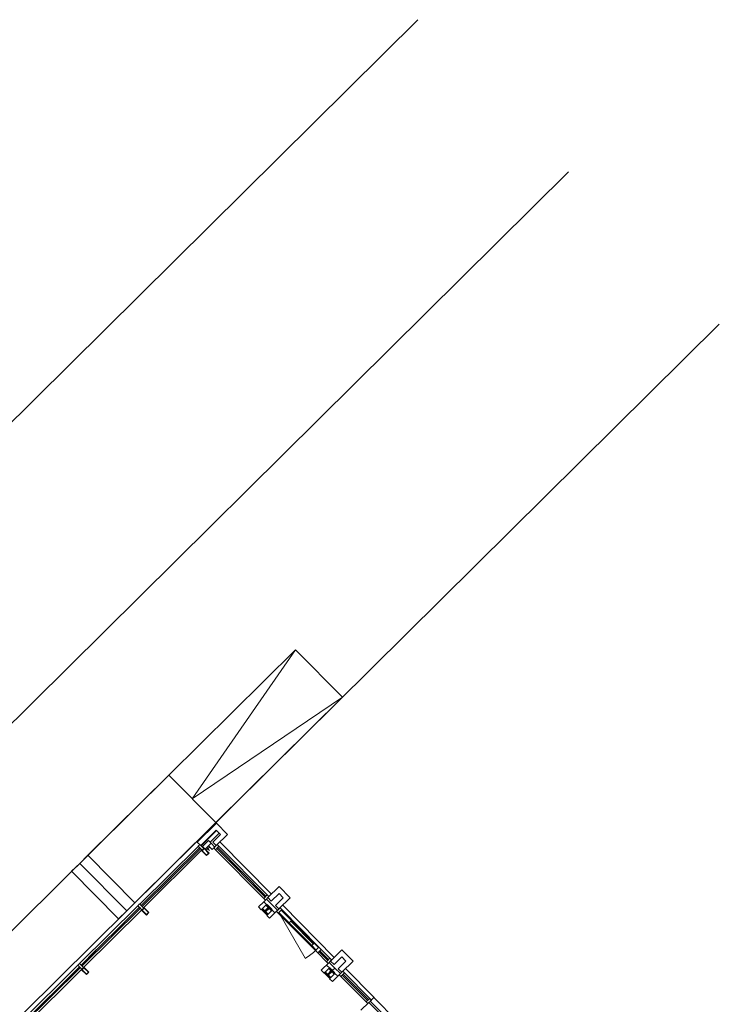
# Model space of a CAD drawing. Header units: metres. Extents: x 135839.8 to 135883.6, y 458209 to 458254.1.
# Tile 18 of 18: x 135859.1 to 135873.2, y 458234.2 to 458254.1. Entities that reach past the tile are written whole.
import ezdxf

# ---------------------------------------------------------------- set-up
doc = ezdxf.new("R2010")
doc.units = ezdxf.units.M
doc.header["$MEASUREMENT"] = 0
doc.layers.get('Defpoints').update_dxf_attribs({"color": 251, "lineweight": 5})
for name, color, linetype, lineweight in [('22_Metselwerk', 7, 'Continuous', 5), ('25_Metaalconstructiewerk', 7, 'Continuous', 5), ('30_Kozijnen-ramen-deuren', 7, 'Continuous', 5), ('34_Beglazing', 7, 'Continuous', 5)]:
    doc.layers.add(name, color=color, linetype=linetype, lineweight=lineweight)

# ---------------------------------------------------------------- blocks, each defined once
blk = doc.blocks.new('28_OOA_HEA-kolom - HE140A-1399739-begane grond TO')
at = {"layer": '25_Metaalconstructiewerk'}
blk.add_hatch(color=7, dxfattribs=at).paths.add_polyline_path([(70, -66), (70, -58), (15, -58), (6, -54), (3, -46), (3, 46), (6, 54), (15, 58), (70, 58), (70, 67), (-70, 67), (-70, 58), (-15, 58), (-6, 54), (-3, 46), (-3, -46), (-6, -54), (-15, -58), (-70, -58), (-70, -66)], flags=0)
at = {"layer": '25_Metaalconstructiewerk', "lineweight": 50}
for p, q in [((70, 67), (-70, 67)), ((-70, 67), (-70, 58)), ((-70, 58), (-15, 58)), ((-3, 46), (-3, -46)), ((3, -46), (3, 46)), ((15, 58), (70, 58)), ((70, 58), (70, 67)), ((-15, -58), (-70, -58)), ((-70, -58), (-70, -66)), ((-70, -66), (70, -66)), ((70, -58), (15, -58)), ((70, -66), (70, -58))]:
    blk.add_line(p, q, dxfattribs=at)
for centre, start, end in [((-15, 46), 0, 90), ((15, 46), 90, 180), ((-15, -46), 270, 0), ((15, -46), 180, 270)]:
    blk.add_arc(centre, 12, start, end, dxfattribs=at)
blk = doc.blocks.new('30_OOA_vulling_bi_vast_glas - in kader-2366326-begane grond TO')
at = {"layer": '34_Beglazing'}
blk.add_line((-324.25, 12), (324.25, 12), dxfattribs=at)

msp = doc.modelspace()

# ---------------------------------------------------------------- hatches: boundary and pattern name
at = {"layer": '25_Metaalconstructiewerk'}
h = msp.add_hatch(color=256, dxfattribs=at)
h.paths.add_polyline_path([(135862.841, 458237.321), (135862.791, 458237.271), (135862.889, 458237.172), (135862.939, 458237.221), (135862.849, 458237.312)], flags=0)
h.paths.add_polyline_path([(135862.841, 458237.312), (135862.93, 458237.221), (135862.889, 458237.181), (135862.8, 458237.271)], flags=0)
h = msp.add_hatch(color=256, dxfattribs=at)
h.paths.add_polyline_path([(135861.726, 458236.02), (135861.627, 458236.119), (135861.578, 458236.07), (135861.676, 458235.97)], flags=0)
h.paths.add_polyline_path([(135861.717, 458236.02), (135861.676, 458235.979), (135861.587, 458236.07), (135861.627, 458236.11)], flags=0)
h = msp.add_hatch(color=256, dxfattribs=at)
h.paths.add_polyline_path([(135860.513, 458234.818), (135860.414, 458234.917), (135860.365, 458234.868), (135860.463, 458234.769)], flags=0)
h.paths.add_polyline_path([(135860.414, 458234.908), (135860.504, 458234.818), (135860.463, 458234.778), (135860.374, 458234.868)], flags=0)

# ---------------------------------------------------------------- linework, layer by layer
at = {"layer": '22_Metselwerk'}
for p, q in [((135863.086, 458237.826), (135862.702, 458237.446)), ((135862.773, 458237.375), (135863.085, 458237.685)), ((135863.085, 458237.685), (135863.17, 458237.599)), ((135863.311, 458237.599), (135863.086, 458237.826)), ((135863.092, 458237.678), (135862.78, 458237.368)), ((135863.17, 458237.599), (135863.013, 458237.445)), ((135863.084, 458237.374), (135863.311, 458237.599)), ((135862.702, 458237.446), (135862.773, 458237.375)), ((135862.929, 458237.473), (135862.808, 458237.354)), ((135862.808, 458237.354), (135862.861, 458237.3)), ((135862.861, 458237.3), (135862.981, 458237.42)), ((135862.981, 458237.42), (135862.928, 458237.367)), ((135862.928, 458237.367), (135863.002, 458237.293)), ((135862.981, 458237.42), (135862.929, 458237.473)), ((135863.055, 458237.345), (135862.981, 458237.42)), ((135863.002, 458237.293), (135863.055, 458237.345)), ((135863.013, 458237.445), (135863.084, 458237.374)), ((135864.353, 458236.547), (135864.125, 458236.322)), ((135864.578, 458236.32), (135864.353, 458236.547)), ((135864.097, 458236.294), (135864.044, 458236.241)), ((135864.322, 458236.067), (135864.097, 458236.294)), ((135864.125, 458236.322), (135864.196, 458236.251)), ((135864.196, 458236.251), (135864.352, 458236.406)), ((135864.436, 458236.321), (135864.28, 458236.166)), ((135864.35, 458236.095), (135864.578, 458236.32)), ((135864.352, 458236.406), (135864.436, 458236.321)), ((135864.044, 458236.241), (135863.937, 458236.136)), ((135863.937, 458236.136), (135863.993, 458236.079)), ((135863.993, 458236.079), (135864.1, 458236.184)), ((135864.044, 458236.241), (135864.107, 458236.177)), ((135864.1, 458236.184), (135864.044, 458236.241)), ((135864.28, 458236.166), (135864.35, 458236.095)), ((135864.212, 458236.071), (135864.106, 458235.965)), ((135864.106, 458235.965), (135864.162, 458235.908)), ((135864.162, 458235.908), (135864.322, 458236.067)), ((135864.205, 458236.078), (135864.269, 458236.014)), ((135864.269, 458236.014), (135864.212, 458236.071)), ((135865.619, 458235.269), (135865.392, 458235.043)), ((135865.462, 458234.972), (135865.619, 458235.127)), ((135865.845, 458235.041), (135865.619, 458235.269)), ((135865.619, 458235.127), (135865.703, 458235.042)), ((135865.364, 458235.015), (135865.204, 458234.857)), ((135865.26, 458234.8), (135865.367, 458234.906)), ((135865.31, 458234.962), (135865.374, 458234.898)), ((135865.367, 458234.906), (135865.31, 458234.962)), ((135865.476, 458234.901), (135865.364, 458235.015)), ((135865.392, 458235.043), (135865.462, 458234.972)), ((135865.423, 458234.849), (135865.476, 458234.901)), ((135865.589, 458234.788), (135865.476, 458234.901)), ((135865.703, 458235.042), (135865.547, 458234.887)), ((135865.617, 458234.816), (135865.845, 458235.041)), ((135865.204, 458234.857), (135865.26, 458234.8)), ((135865.479, 458234.792), (135865.373, 458234.686)), ((135865.429, 458234.629), (135865.589, 458234.788)), ((135865.472, 458234.799), (135865.536, 458234.735)), ((135865.547, 458234.887), (135865.617, 458234.816)), ((135865.373, 458234.686), (135865.429, 458234.629)), ((135866.265, 458234.304), (135866.194, 458234.233)), ((135866.73, 458233.835), (135866.265, 458234.304)), ((135866.166, 458234.205), (135866.006, 458234.047)), ((135866.856, 458233.509), (135866.166, 458234.205)), ((135866.194, 458234.233), (135866.729, 458233.693))]:
    msp.add_line(p, q, dxfattribs=at)
at = {"layer": '25_Metaalconstructiewerk'}
for p, q in [((135863.145, 458237.624), (135862.96, 458237.441)), ((135862.841, 458237.321), (135862.791, 458237.271)), ((135862.8, 458237.271), (135862.841, 458237.312)), ((135862.939, 458237.221), (135862.841, 458237.321)), ((135862.841, 458237.312), (135862.93, 458237.221)), ((135862.791, 458237.271), (135862.889, 458237.172)), ((135862.889, 458237.181), (135862.8, 458237.271)), ((135862.889, 458237.172), (135862.939, 458237.221)), ((135862.93, 458237.221), (135862.889, 458237.181)), ((135861.627, 458236.119), (135861.578, 458236.07)), ((135861.587, 458236.07), (135861.627, 458236.11)), ((135861.726, 458236.02), (135861.627, 458236.119)), ((135861.627, 458236.11), (135861.717, 458236.02)), ((135861.578, 458236.07), (135861.676, 458235.97)), ((135861.676, 458235.979), (135861.587, 458236.07)), ((135861.676, 458235.97), (135861.726, 458236.02)), ((135861.717, 458236.02), (135861.676, 458235.979)), ((135860.414, 458234.917), (135860.365, 458234.868)), ((135860.374, 458234.868), (135860.414, 458234.908)), ((135860.513, 458234.818), (135860.414, 458234.917)), ((135860.414, 458234.908), (135860.504, 458234.818)), ((135860.365, 458234.868), (135860.463, 458234.769)), ((135860.463, 458234.778), (135860.374, 458234.868)), ((135860.463, 458234.769), (135860.513, 458234.818)), ((135860.504, 458234.818), (135860.463, 458234.778))]:
    msp.add_line(p, q, dxfattribs=at)
at = {"layer": '30_Kozijnen-ramen-deuren'}
for p, q in [((135862.722, 458237.355), (135861.544, 458236.189)), ((135862.748, 458237.329), (135861.57, 458236.162)), ((135861.588, 458236.145), (135862.766, 458237.311)), ((135862.792, 458237.285), (135861.614, 458236.118)), ((135862.766, 458237.311), (135862.748, 458237.329)), ((135862.883, 458237.278), (135862.95, 458237.345)), ((135862.893, 458237.332), (135862.95, 458237.274)), ((135863.068, 458237.291), (135864.042, 458236.308)), ((135863.113, 458237.335), (135863.095, 458237.317)), ((135863.095, 458237.317), (135864.069, 458236.334)), ((135864.087, 458236.351), (135863.113, 458237.335)), ((135863.139, 458237.361), (135864.113, 458236.377)), ((135864.2, 458236.396), (135863.158, 458237.447)), ((135864.113, 458236.377), (135864.042, 458236.308)), ((135864.042, 458236.308), (135864.076, 458236.274)), ((135864.069, 458236.334), (135864.087, 458236.351)), ((135864.076, 458236.274), (135864.147, 458236.343)), ((135864.147, 458236.343), (135864.113, 458236.377)), ((135861.503, 458236.16), (135860.325, 458234.993)), ((135861.535, 458236.127), (135860.357, 458234.961)), ((135860.375, 458234.943), (135861.552, 458236.109)), ((135861.552, 458236.109), (135861.535, 458236.127)), ((135861.57, 458236.162), (135861.588, 458236.145)), ((135865.467, 458235.117), (135864.425, 458236.169)), ((135861.585, 458236.077), (135860.407, 458234.911)), ((135864.335, 458236.012), (135865.087, 458235.253)), ((135864.348, 458236.024), (135864.878, 458235.097)), ((135864.555, 458235.815), (135864.348, 458236.024)), ((135864.396, 458236.072), (135864.604, 458235.863)), ((135864.406, 458236.082), (135865.158, 458235.323)), ((135864.604, 458235.863), (135864.555, 458235.815)), ((135864.555, 458235.815), (135865.012, 458235.354)), ((135865.06, 458235.402), (135864.604, 458235.863)), ((135865.012, 458235.354), (135865.06, 458235.402)), ((135865.1, 458235.265), (135865.012, 458235.354)), ((135865.06, 458235.402), (135865.148, 458235.313)), ((135860.506, 458235.115), (135860.509, 458235.111)), ((135860.507, 458235.116), (135860.559, 458235.167)), ((135860.559, 458235.167), (135860.666, 458235.273)), ((135860.562, 458235.164), (135860.559, 458235.167)), ((135860.666, 458235.273), (135860.669, 458235.27)), ((135865.134, 458235.205), (135865.309, 458235.029)), ((135865.178, 458235.249), (135865.161, 458235.231)), ((135865.161, 458235.231), (135865.335, 458235.055)), ((135865.353, 458235.072), (135865.178, 458235.249)), ((135865.205, 458235.275), (135865.38, 458235.099)), ((135865.38, 458235.099), (135865.309, 458235.029)), ((135865.413, 458235.064), (135865.38, 458235.099)), ((135860.29, 458234.958), (135859.118, 458233.797)), ((135860.322, 458234.926), (135859.15, 458233.764)), ((135859.167, 458233.747), (135860.339, 458234.908)), ((135860.339, 458234.908), (135860.322, 458234.926)), ((135860.357, 458234.961), (135860.375, 458234.943)), ((135865.309, 458235.029), (135865.343, 458234.995)), ((135865.335, 458235.055), (135865.353, 458235.072)), ((135865.343, 458234.995), (135865.413, 458235.064)), ((135860.371, 458234.875), (135859.199, 458233.714)), ((135865.602, 458234.733), (135866.111, 458234.219)), ((135865.646, 458234.777), (135865.628, 458234.759)), ((135865.628, 458234.759), (135866.138, 458234.245)), ((135866.156, 458234.263), (135865.646, 458234.777)), ((135865.672, 458234.803), (135866.182, 458234.289)), ((135866.269, 458234.307), (135865.692, 458234.89)), ((135866.269, 458234.307), (135866.265, 458234.304)), ((135866.182, 458234.289), (135866.111, 458234.219)), ((135866.111, 458234.219), (135866.145, 458234.185)), ((135866.138, 458234.245), (135866.156, 458234.263)), ((135866.145, 458234.185), (135866.216, 458234.255)), ((135866.216, 458234.255), (135866.182, 458234.289))]:
    msp.add_line(p, q, dxfattribs=at)
at = {"layer": '30_Kozijnen-ramen-deuren', "extrusion": (0, 0, -1)}
for p, q in [((135862.751, 458237.396), (135862.716, 458237.361)), ((135862.716, 458237.361), (135862.798, 458237.279)), ((135862.833, 458237.314), (135862.751, 458237.396)), ((135862.798, 458237.279), (135862.833, 458237.314)), ((135863.105, 458237.395), (135863.035, 458237.325)), ((135863.035, 458237.325), (135863.068, 458237.291)), ((135863.068, 458237.291), (135863.139, 458237.361)), ((135863.139, 458237.361), (135863.105, 458237.395)), ((135861.538, 458236.195), (135861.503, 458236.16)), ((135861.503, 458236.16), (135861.585, 458236.077)), ((135861.62, 458236.112), (135861.538, 458236.195)), ((135861.585, 458236.077), (135861.62, 458236.112)), ((135864.372, 458236.116), (135864.301, 458236.046)), ((135864.406, 458236.082), (135864.372, 458236.116)), ((135864.301, 458236.046), (135864.335, 458236.012)), ((135864.335, 458236.012), (135864.406, 458236.082)), ((135865.158, 458235.323), (135865.087, 458235.253)), ((135865.205, 458235.275), (135865.158, 458235.323)), ((135865.087, 458235.253), (135865.134, 458235.205)), ((135865.134, 458235.205), (135865.205, 458235.275)), ((135860.325, 458234.993), (135860.29, 458234.958)), ((135860.29, 458234.958), (135860.371, 458234.875)), ((135860.407, 458234.911), (135860.325, 458234.993)), ((135860.371, 458234.875), (135860.407, 458234.911)), ((135865.639, 458234.837), (135865.568, 458234.767)), ((135865.568, 458234.767), (135865.602, 458234.733)), ((135865.602, 458234.733), (135865.672, 458234.803)), ((135865.672, 458234.803), (135865.639, 458234.837))]:
    msp.add_line(p, q, dxfattribs=at)
at = {"layer": '30_Kozijnen-ramen-deuren'}
for centre, radius, start, end in [((135862.915, 458237.31), 0.008, 44.7283, 224.7283), ((135862.915, 458237.31), 0.008, 134.7283, 314.7283), ((135862.915, 458237.31), 0.008, 314.7283, 134.7283), ((135862.915, 458237.31), 0.008, 224.7283, 44.7283), ((135864.348, 458236.024), 1.068, 299.7283, 314.7283)]:
    msp.add_arc(centre, radius, start, end, dxfattribs=at)
at = {"layer": 'Defpoints'}
for points in [[(135867.152, 458254.05), (135839.757, 458226.914)], [(135870.196, 458250.978), (135842.8, 458223.841)], [(135873.239, 458247.905), (135845.844, 458220.768)], [(135865.633, 458240.37), (135864.683, 458241.329), (135862.125, 458238.796), (135863.075, 458237.837)], [(135865.633, 458240.37), (135862.6, 458238.316), (135864.683, 458241.329)], [(135863.075, 458237.837), (135865.633, 458240.37), (135865.633, 458240.37)], [(135853.883, 458230.632), (135862.125, 458238.796)], [(135862.125, 458238.796), (135860.491, 458237.177), (135861.441, 458236.218), (135863.075, 458237.837)], [(135861.441, 458236.218), (135861.278, 458236.056), (135860.328, 458237.015), (135860.491, 458237.177)], [(135861.278, 458236.056), (135861.114, 458235.894), (135860.164, 458236.854), (135860.328, 458237.015)]]:
    msp.add_lwpolyline(points, dxfattribs=at)

# ---------------------------------------------------------------- block references
at = {"layer": '25_Metaalconstructiewerk', "xscale": 0.001, "yscale": 0.001, "zscale": 0.001, "rotation": 134.7283133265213}
for p in [(135864.109, 458236.081), (135865.376, 458234.802)]:
    msp.add_blockref('28_OOA_HEA-kolom - HE140A-1399739-begane grond TO', p, dxfattribs=at)
at = {"layer": '30_Kozijnen-ramen-deuren', "xscale": 0.001, "yscale": 0.001, "zscale": 0.001, "rotation": 134.7283133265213}
msp.add_blockref('30_OOA_vulling_bi_vast_glas - in kader-2366326-begane grond TO', (135864.825, 458235.625), dxfattribs=at)

doc.saveas('drawing.dxf')
